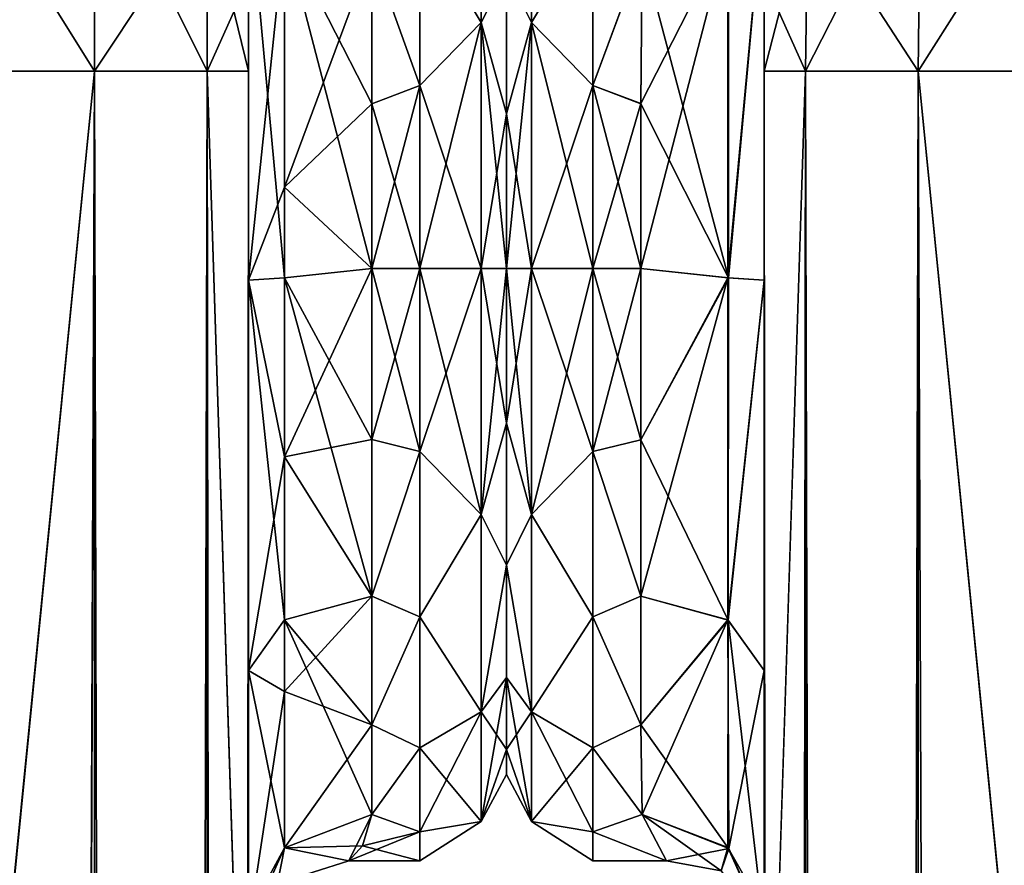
# Model space of a CAD drawing. Extents: x -23 to 700, y -1799 to -1.
# Tile 237 of 251: x 624 to 664, y -52 to -18. Entities that reach past the tile are written whole.
import ezdxf

# ---------------------------------------------------------------- set-up
doc = ezdxf.new("R2010")
doc.units = 0
doc.header["$LTSCALE"] = 54.754438
for name, color, linetype in [('721', 7, 'CONTINUOUS'), ('723', 7, 'CONTINUOUS'), ('724', 7, 'CONTINUOUS'), ('725', 7, 'CONTINUOUS'), ('739', 7, 'CONTINUOUS'), ('740', 7, 'CONTINUOUS'), ('742', 7, 'CONTINUOUS'), ('743', 7, 'CONTINUOUS'), ('754', 7, 'CONTINUOUS'), ('755', 7, 'CONTINUOUS'), ('758', 7, 'CONTINUOUS'), ('759', 7, 'CONTINUOUS'), ('777', 7, 'CONTINUOUS'), ('782', 7, 'CONTINUOUS'), ('786', 7, 'CONTINUOUS'), ('787', 7, 'CONTINUOUS'), ('788', 7, 'CONTINUOUS'), ('797', 7, 'CONTINUOUS'), ('798', 7, 'CONTINUOUS'), ('800', 7, 'CONTINUOUS'), ('802', 7, 'CONTINUOUS'), ('810', 7, 'CONTINUOUS'), ('812', 7, 'CONTINUOUS'), ('816', 7, 'CONTINUOUS'), ('817', 7, 'CONTINUOUS'), ('836', 7, 'CONTINUOUS')]:
    doc.layers.add(name, color=color, linetype=linetype)

msp = doc.modelspace()

# ---------------------------------------------------------------- linework, layer by layer
at = {"layer": '721', "linetype": 'CONTINUOUS'}
for points in [[(633.55, -52.359, 47.352), (633.55, -52.358, 34.652), (633.55, -12.5, 54), (633.55, -52.359, 47.352)], [(633.55, -12.5, 54), (633.55, -52.358, 34.652), (633.55, -28.474, 28.996), (633.55, -12.5, 54)], [(633.55, -13.498, 57.73), (633.55, -52.359, 47.352), (633.55, -12.5, 54), (633.55, -13.498, 57.73)], [(633.55, -12.5, 24.51), (633.55, -12.5, 54), (633.55, -28.474, 28.996), (633.55, -12.5, 24.51)], [(633.55, -12.5, -54), (633.55, -12.5, -24.51), (633.55, -52.358, -47.348), (633.55, -12.5, -54)], [(633.55, -52.358, -47.348), (633.55, -12.5, -24.51), (633.55, -28.474, -28.996), (633.55, -52.358, -47.348)], [(633.55, -13.498, -57.73), (633.55, -12.5, -54), (633.55, -59.836, -57.61), (633.55, -13.498, -57.73)], [(633.55, -59.836, -57.61), (633.55, -12.5, -54), (633.55, -52.358, -47.348), (633.55, -59.836, -57.61)], [(633.55, -59.839, 57.613), (633.55, -52.359, 47.352), (633.55, -13.498, 57.73), (633.55, -59.839, 57.613)], [(633.55, -14.697, 59.303), (633.55, -59.839, 57.613), (633.55, -13.498, 57.73), (633.55, -14.697, 59.303)], [(633.55, -14.697, -59.303), (633.55, -13.498, -57.73), (633.55, -59.836, -57.61), (633.55, -14.697, -59.303)], [(633.55, -16.266, 60.5), (633.55, -59.839, 57.613), (633.55, -14.697, 59.303), (633.55, -16.266, 60.5)], [(633.55, -16.266, -60.5), (633.55, -14.697, -59.303), (633.55, -71.85, -61.5), (633.55, -16.266, -60.5)], [(633.55, -71.85, -61.5), (633.55, -14.697, -59.303), (633.55, -59.836, -57.61), (633.55, -71.85, -61.5)], [(633.55, -20, 61.5), (633.55, -59.839, 57.613), (633.55, -16.266, 60.5), (633.55, -20, 61.5)], [(633.55, -20, -61.5), (633.55, -16.266, -60.5), (633.55, -71.85, -61.5), (633.55, -20, -61.5)], [(633.55, -71.85, 61.5), (633.55, -59.839, 57.613), (633.55, -20, 61.5), (633.55, -71.85, 61.5)], [(633.55, -52.358, 34.652), (633.55, -59.836, 24.39), (633.55, -28.474, 28.996), (633.55, -52.358, 34.652)], [(633.55, -28.474, 28.996), (633.55, -59.836, 24.39), (633.55, -44.282, 23.998), (633.55, -28.474, 28.996)], [(633.55, -52.359, -34.648), (633.55, -52.358, -47.348), (633.55, -28.474, -28.996), (633.55, -52.359, -34.648)], [(633.55, -59.839, -24.387), (633.55, -52.359, -34.648), (633.55, -28.474, -28.996), (633.55, -59.839, -24.387)], [(633.55, -44.282, -23.998), (633.55, -59.839, -24.387), (633.55, -28.474, -28.996), (633.55, -44.282, -23.998)], [(633.55, -62.109, 18.038), (633.55, -54.723, 11.265), (633.55, -44.282, 23.998), (633.55, -62.109, 18.038)], [(633.55, -71.85, 20.5), (633.55, -62.109, 18.038), (633.55, -44.282, 23.998), (633.55, -71.85, 20.5)], [(633.55, -59.836, 24.39), (633.55, -71.85, 20.5), (633.55, -44.282, 23.998), (633.55, -59.836, 24.39)], [(633.55, -71.85, -20.5), (633.55, -59.839, -24.387), (633.55, -44.282, -23.998), (633.55, -71.85, -20.5)], [(633.55, -62.077, -18.02), (633.55, -71.85, -20.5), (633.55, -44.282, -23.998), (633.55, -62.077, -18.02)], [(633.55, -54.723, -11.265), (633.55, -62.077, -18.02), (633.55, -44.282, -23.998), (633.55, -54.723, -11.265)]]:
    msp.add_3dface(points, dxfattribs=at)
at = {"layer": '723', "linetype": 'CONTINUOUS'}
for points in [[(644, -7.5, 0), (644, -8.508, 6.351), (644, -48.5, 0), (644, -7.5, 0)], [(644, -8.509, -6.351), (644, -7.5, 0), (644, -47.492, -6.351), (644, -8.509, -6.351)], [(644, -47.492, -6.351), (644, -7.5, 0), (644, -48.5, 0), (644, -47.492, -6.351)], [(644, -8.508, 6.351), (644, -11.436, 12.078), (644, -47.491, 6.351), (644, -8.508, 6.351)], [(644, -48.5, 0), (644, -8.508, 6.351), (644, -47.491, 6.351), (644, -48.5, 0)], [(644, -11.436, -12.079), (644, -8.509, -6.351), (644, -44.564, -12.078), (644, -11.436, -12.079)], [(644, -44.564, -12.078), (644, -8.509, -6.351), (644, -47.492, -6.351), (644, -44.564, -12.078)], [(644, -11.436, 12.078), (644, -15.988, 16.612), (644, -44.564, 12.079), (644, -11.436, 12.078)], [(644, -47.491, 6.351), (644, -11.436, 12.078), (644, -44.564, 12.079), (644, -47.491, 6.351)], [(644, -15.988, -16.612), (644, -11.436, -12.079), (644, -40.012, -16.612), (644, -15.988, -16.612)], [(644, -40.012, -16.612), (644, -11.436, -12.079), (644, -44.564, -12.078), (644, -40.012, -16.612)], [(644, -15.988, 16.612), (644, -21.736, 19.52), (644, -40.012, 16.612), (644, -15.988, 16.612)], [(644, -44.564, 12.079), (644, -15.988, 16.612), (644, -40.012, 16.612), (644, -44.564, 12.079)], [(644, -21.736, -19.519), (644, -15.988, -16.612), (644, -34.264, -19.52), (644, -21.736, -19.519)], [(644, -34.264, -19.52), (644, -15.988, -16.612), (644, -40.012, -16.612), (644, -34.264, -19.52)], [(644, -21.736, 19.52), (644, -28, 20.5), (644, -34.264, 19.519), (644, -21.736, 19.52)], [(644, -40.012, 16.612), (644, -21.736, 19.52), (644, -34.264, 19.519), (644, -40.012, 16.612)], [(644, -28, -20.5), (644, -21.736, -19.519), (644, -34.264, -19.52), (644, -28, -20.5)]]:
    msp.add_3dface(points, dxfattribs=at)
at = {"layer": '724', "linetype": 'CONTINUOUS'}
for points in [[(640.5, -13.893, -19.416), (640.5, -20.584, -22.825), (638.55, -15.172, -20.284), (640.5, -13.893, -19.416)], [(640.5, -20.584, 22.825), (640.5, -13.893, 19.416), (638.55, -15.172, 20.284), (640.5, -20.584, 22.825)], [(638.55, -15.172, -20.284), (640.5, -20.584, -22.825), (638.55, -21.323, -23.052), (638.55, -15.172, -20.284)], [(638.55, -21.323, 23.052), (640.5, -20.584, 22.825), (638.55, -15.172, 20.284), (638.55, -21.323, 23.052)], [(640.5, -20.584, -22.825), (640.5, -28, -24), (638.55, -21.323, -23.052), (640.5, -20.584, -22.825)], [(640.5, -28, 24), (640.5, -20.584, 22.825), (638.55, -28, 24), (640.5, -28, 24)], [(638.55, -28, 24), (640.5, -20.584, 22.825), (638.55, -21.323, 23.052), (638.55, -28, 24)], [(638.55, -21.323, -23.052), (640.5, -28, -24), (638.55, -28, -24), (638.55, -21.323, -23.052)]]:
    msp.add_3dface(points, dxfattribs=at)
at = {"layer": '725', "linetype": 'CONTINUOUS'}
for points in [[(638.55, -28, -24), (640.5, -28, -24), (640.5, -35.416, -22.825), (638.55, -28, -24)], [(640.5, -28, 24), (638.55, -28, 24), (638.55, -34.931, 22.977), (640.5, -28, 24)], [(640.5, -35.416, 22.825), (640.5, -28, 24), (638.55, -34.931, 22.977), (640.5, -35.416, 22.825)], [(638.55, -28, -24), (640.5, -35.416, -22.825), (638.55, -34.931, -22.977), (638.55, -28, -24)], [(638.55, -41.271, 19.997), (640.5, -35.416, 22.825), (638.55, -34.931, 22.977), (638.55, -41.271, 19.997)], [(638.55, -34.931, -22.977), (640.5, -35.416, -22.825), (638.55, -41.271, -19.997), (638.55, -34.931, -22.977)], [(640.5, -42.107, 19.416), (640.5, -35.416, 22.825), (638.55, -41.271, 19.997), (640.5, -42.107, 19.416)], [(640.5, -35.416, -22.825), (640.5, -42.107, -19.416), (638.55, -41.271, -19.997), (640.5, -35.416, -22.825)], [(638.55, -46.481, 15.312), (640.5, -42.107, 19.416), (638.55, -41.271, 19.997), (638.55, -46.481, 15.312)], [(638.55, -41.271, -19.997), (640.5, -42.107, -19.416), (638.55, -46.481, -15.312), (638.55, -41.271, -19.997)], [(640.5, -47.416, 14.107), (640.5, -42.107, 19.416), (638.55, -46.481, 15.312), (640.5, -47.416, 14.107)], [(640.5, -42.107, -19.416), (640.5, -47.416, -14.107), (638.55, -46.481, -15.312), (640.5, -42.107, -19.416)], [(638.55, -50.115, 9.323), (640.5, -47.416, 14.107), (638.55, -46.481, 15.312), (638.55, -50.115, 9.323)], [(638.55, -46.481, -15.312), (640.5, -47.416, -14.107), (638.55, -50.115, -9.323), (638.55, -46.481, -15.312)], [(640.5, -50.825, 7.416), (640.5, -47.416, 14.107), (638.55, -50.115, 9.323), (640.5, -50.825, 7.416)], [(640.5, -47.416, -14.107), (640.5, -50.825, -7.416), (638.55, -50.115, -9.323), (640.5, -47.416, -14.107)], [(637.616, -51.997, 0.38), (640.5, -50.825, 7.416), (638.55, -50.115, 9.323), (637.616, -51.997, 0.38)], [(638.55, -50.115, -9.323), (640.5, -50.825, -7.416), (638.173, -51.391, -5.374), (638.55, -50.115, -9.323)], [(640.5, -52, 0), (640.5, -50.825, 7.416), (637.616, -51.997, 0.38), (640.5, -52, 0)], [(640.5, -50.825, -7.416), (640.5, -52, 0), (638.173, -51.391, -5.374), (640.5, -50.825, -7.416)], [(638.173, -51.391, -5.374), (640.5, -52, 0), (637.613, -52, -0.082), (638.173, -51.391, -5.374)], [(637.613, -52, -0.082), (640.5, -52, 0), (637.616, -51.997, 0.38), (637.613, -52, -0.082)]]:
    msp.add_3dface(points, dxfattribs=at)
at = {"layer": '739', "linetype": 'CONTINUOUS'}
for points in [[(621.05, -1780, -74), (621, -1716.55, -74), (627.3, -20, -72.325), (621.05, -1780, -74)], [(621, -1716.55, -74), (621, -83.45, -74), (627.3, -20, -72.325), (621, -1716.55, -74)], [(627.3, -20, -72.325), (621, -83.45, -74), (621.05, -20, -74), (627.3, -20, -72.325)], [(627.3, -1780, -72.325), (621.05, -1780, -74), (627.3, -20, -72.325), (627.3, -1780, -72.325)], [(631.875, -1780, -67.75), (627.3, -1780, -72.325), (631.875, -20, -67.75), (631.875, -1780, -67.75)], [(631.875, -20, -67.75), (627.3, -1780, -72.325), (627.3, -20, -72.325), (631.875, -20, -67.75)], [(633.55, -20, -61.5), (633.55, -71.85, -61.5), (631.875, -1780, -67.75), (633.55, -20, -61.5)], [(633.55, -20, -61.5), (631.875, -1780, -67.75), (631.875, -20, -67.75), (633.55, -20, -61.5)]]:
    msp.add_3dface(points, dxfattribs=at)
at = {"layer": '740', "linetype": 'CONTINUOUS'}
for points in [[(627.3, -10.837, -69.87), (621.05, -20, -74), (621.05, -10, -71.321), (627.3, -10.837, -69.87)], [(627.3, -20, -72.325), (621.05, -20, -74), (627.3, -10.837, -69.87), (627.3, -20, -72.325)], [(631.875, -13.125, -65.908), (627.3, -20, -72.325), (627.3, -10.837, -69.87), (631.875, -13.125, -65.908)], [(631.875, -20, -67.75), (627.3, -20, -72.325), (631.875, -13.125, -65.908), (631.875, -20, -67.75)], [(633.55, -16.266, -60.5), (631.875, -20, -67.75), (631.875, -13.125, -65.908), (633.55, -16.266, -60.5)], [(633.55, -16.266, -60.5), (633.55, -20, -61.5), (631.875, -20, -67.75), (633.55, -16.266, -60.5)]]:
    msp.add_3dface(points, dxfattribs=at)
at = {"layer": '742', "linetype": 'CONTINUOUS'}
for points in [[(621.05, -20, 74), (627.3, -20, 72.325), (621.05, -10, 71.321), (621.05, -20, 74)], [(621.05, -10, 71.321), (627.3, -20, 72.325), (627.3, -10.837, 69.87), (621.05, -10, 71.321)], [(627.3, -20, 72.325), (631.875, -20, 67.75), (627.3, -10.837, 69.87), (627.3, -20, 72.325)], [(627.3, -10.837, 69.87), (631.875, -20, 67.75), (631.875, -13.125, 65.908), (627.3, -10.837, 69.87)], [(633.55, -20, 61.5), (633.55, -16.266, 60.5), (631.875, -13.125, 65.908), (633.55, -20, 61.5)], [(631.875, -20, 67.75), (633.55, -20, 61.5), (631.875, -13.125, 65.908), (631.875, -20, 67.75)]]:
    msp.add_3dface(points, dxfattribs=at)
at = {"layer": '743', "linetype": 'CONTINUOUS'}
for points in [[(621, -83.45, 74), (627.3, -1780, 72.325), (621.05, -20, 74), (621, -83.45, 74)], [(621.05, -20, 74), (627.3, -1780, 72.325), (627.3, -20, 72.325), (621.05, -20, 74)], [(627.3, -1780, 72.325), (631.875, -1780, 67.75), (627.3, -20, 72.325), (627.3, -1780, 72.325)], [(627.3, -20, 72.325), (631.875, -1780, 67.75), (631.875, -20, 67.75), (627.3, -20, 72.325)], [(633.55, -71.85, 61.5), (633.55, -20, 61.5), (631.875, -20, 67.75), (633.55, -71.85, 61.5)], [(633.55, -1728.15, 61.5), (633.55, -71.85, 61.5), (631.875, -20, 67.75), (633.55, -1728.15, 61.5)], [(633.55, -1780, 61.5), (633.55, -1728.15, 61.5), (631.875, -20, 67.75), (633.55, -1780, 61.5)], [(631.875, -1780, 67.75), (633.55, -1780, 61.5), (631.875, -20, 67.75), (631.875, -1780, 67.75)]]:
    msp.add_3dface(points, dxfattribs=at)
at = {"layer": '754', "linetype": 'CONTINUOUS'}
for points in [[(633.55, -28.474, -28.996), (633.55, -12.5, -24.51), (635.014, -28.374, -25.462), (633.55, -28.474, -28.996)], [(635.014, -28.374, -25.462), (633.55, -12.5, -24.51), (635.014, -14.39, -21.522), (635.014, -28.374, -25.462)], [(638.55, -15.172, -20.284), (638.55, -21.323, -23.052), (635.014, -14.39, -21.522), (638.55, -15.172, -20.284)], [(638.55, -21.323, -23.052), (638.55, -28, -24), (635.014, -14.39, -21.522), (638.55, -21.323, -23.052)], [(638.55, -28, -24), (635.014, -28.374, -25.462), (635.014, -14.39, -21.522), (638.55, -28, -24)], [(638.55, -28, -24), (638.55, -34.931, -22.977), (635.014, -28.374, -25.462), (638.55, -28, -24)], [(635.014, -42.236, -21.113), (633.55, -28.474, -28.996), (635.014, -28.374, -25.462), (635.014, -42.236, -21.113)], [(633.55, -44.282, -23.998), (633.55, -28.474, -28.996), (635.014, -42.236, -21.113), (633.55, -44.282, -23.998)], [(638.55, -34.931, -22.977), (638.55, -41.271, -19.997), (635.014, -28.374, -25.462), (638.55, -34.931, -22.977)], [(638.55, -41.271, -19.997), (635.014, -42.236, -21.113), (635.014, -28.374, -25.462), (638.55, -41.271, -19.997)], [(638.55, -41.271, -19.997), (638.55, -46.481, -15.312), (635.014, -42.236, -21.113), (638.55, -41.271, -19.997)], [(635.014, -51.465, -9.892), (633.55, -44.282, -23.998), (635.014, -42.236, -21.113), (635.014, -51.465, -9.892)], [(638.55, -46.481, -15.312), (638.55, -50.115, -9.323), (635.014, -42.236, -21.113), (638.55, -46.481, -15.312)], [(638.55, -50.115, -9.323), (635.014, -51.465, -9.892), (635.014, -42.236, -21.113), (638.55, -50.115, -9.323)], [(633.55, -54.723, -11.265), (633.55, -44.282, -23.998), (635.014, -51.465, -9.892), (633.55, -54.723, -11.265)]]:
    msp.add_3dface(points, dxfattribs=at)
at = {"layer": '755', "linetype": 'CONTINUOUS'}
for points in [[(633.55, -12.5, 24.51), (633.55, -28.474, 28.996), (635.014, -14.39, 21.522), (633.55, -12.5, 24.51)], [(635.014, -14.39, 21.522), (633.55, -28.474, 28.996), (635.014, -24.7, 25.25), (635.014, -14.39, 21.522)], [(638.55, -15.172, 20.284), (635.014, -14.39, 21.522), (635.014, -24.7, 25.25), (638.55, -15.172, 20.284)], [(638.55, -21.323, 23.052), (638.55, -15.172, 20.284), (635.014, -24.7, 25.25), (638.55, -21.323, 23.052)], [(638.55, -28, 24), (638.55, -21.323, 23.052), (635.014, -24.7, 25.25), (638.55, -28, 24)], [(635.014, -24.7, 25.25), (633.55, -28.474, 28.996), (635.014, -35.622, 24.297), (635.014, -24.7, 25.25)], [(638.55, -28, 24), (635.014, -24.7, 25.25), (635.014, -35.622, 24.297), (638.55, -28, 24)], [(638.55, -34.931, 22.977), (638.55, -28, 24), (635.014, -35.622, 24.297), (638.55, -34.931, 22.977)], [(633.55, -28.474, 28.996), (633.55, -44.282, 23.998), (635.014, -35.622, 24.297), (633.55, -28.474, 28.996)], [(638.55, -41.271, 19.997), (638.55, -34.931, 22.977), (635.014, -35.622, 24.297), (638.55, -41.271, 19.997)], [(635.014, -35.622, 24.297), (633.55, -44.282, 23.998), (635.014, -45.131, 18.841), (635.014, -35.622, 24.297)], [(638.55, -41.271, 19.997), (635.014, -35.622, 24.297), (635.014, -45.131, 18.841), (638.55, -41.271, 19.997)], [(638.55, -46.481, 15.312), (638.55, -41.271, 19.997), (635.014, -45.131, 18.841), (638.55, -46.481, 15.312)], [(633.55, -44.282, 23.998), (633.55, -54.723, 11.265), (635.014, -45.131, 18.841), (633.55, -44.282, 23.998)], [(635.014, -45.131, 18.841), (633.55, -54.723, 11.265), (635.014, -51.465, 9.892), (635.014, -45.131, 18.841)], [(638.55, -46.481, 15.312), (635.014, -45.131, 18.841), (635.014, -51.465, 9.892), (638.55, -46.481, 15.312)], [(638.55, -50.115, 9.323), (638.55, -46.481, 15.312), (635.014, -51.465, 9.892), (638.55, -50.115, 9.323)]]:
    msp.add_3dface(points, dxfattribs=at)
at = {"layer": '758', "linetype": 'CONTINUOUS'}
for points in [[(640.5, -13.893, -19.416), (642.975, -10.038, -14.325), (642.975, -18.032, -20.7), (640.5, -13.893, -19.416)], [(640.5, -13.893, 19.416), (642.975, -18.032, 20.7), (642.975, -10.038, 14.325), (640.5, -13.893, 19.416)], [(642.975, -18.032, 20.7), (644, -15.988, 16.612), (642.975, -10.038, 14.325), (642.975, -18.032, 20.7)], [(642.975, -10.038, -14.325), (644, -15.988, -16.612), (642.975, -18.032, -20.7), (642.975, -10.038, -14.325)], [(640.5, -20.584, -22.825), (640.5, -13.893, -19.416), (642.975, -18.032, -20.7), (640.5, -20.584, -22.825)], [(640.5, -13.893, 19.416), (640.5, -20.584, 22.825), (642.975, -18.032, 20.7), (640.5, -13.893, 19.416)], [(644, -21.736, 19.52), (644, -15.988, 16.612), (642.975, -18.032, 20.7), (644, -21.736, 19.52)], [(644, -15.988, -16.612), (644, -21.736, -19.519), (642.975, -18.032, -20.7), (644, -15.988, -16.612)], [(642.975, -28, -22.975), (640.5, -20.584, -22.825), (642.975, -18.032, -20.7), (642.975, -28, -22.975)], [(640.5, -20.584, 22.825), (640.5, -28, 24), (642.975, -18.032, 20.7), (640.5, -20.584, 22.825)], [(640.5, -28, 24), (642.975, -28, 22.975), (642.975, -18.032, 20.7), (640.5, -28, 24)], [(642.975, -28, 22.975), (644, -21.736, 19.52), (642.975, -18.032, 20.7), (642.975, -28, 22.975)], [(644, -21.736, -19.519), (644, -28, -20.5), (642.975, -18.032, -20.7), (644, -21.736, -19.519)], [(644, -28, -20.5), (642.975, -28, -22.975), (642.975, -18.032, -20.7), (644, -28, -20.5)], [(640.5, -28, -24), (640.5, -20.584, -22.825), (642.975, -28, -22.975), (640.5, -28, -24)], [(644, -28, 20.5), (644, -21.736, 19.52), (642.975, -28, 22.975), (644, -28, 20.5)]]:
    msp.add_3dface(points, dxfattribs=at)
at = {"layer": '759', "linetype": 'CONTINUOUS'}
for points in [[(640.5, -35.416, -22.825), (640.5, -28, -24), (642.975, -37.968, -20.7), (640.5, -35.416, -22.825)], [(640.5, -28, -24), (642.975, -28, -22.975), (642.975, -37.968, -20.7), (640.5, -28, -24)], [(640.5, -28, 24), (640.5, -35.416, 22.825), (642.975, -28, 22.975), (640.5, -28, 24)], [(640.5, -35.416, 22.825), (642.975, -37.968, 20.7), (642.975, -28, 22.975), (640.5, -35.416, 22.825)], [(644, -34.264, 19.519), (644, -28, 20.5), (642.975, -37.968, 20.7), (644, -34.264, 19.519)], [(642.975, -37.968, 20.7), (644, -28, 20.5), (642.975, -28, 22.975), (642.975, -37.968, 20.7)], [(644, -28, -20.5), (644, -34.264, -19.52), (642.975, -28, -22.975), (644, -28, -20.5)], [(642.975, -28, -22.975), (644, -34.264, -19.52), (642.975, -37.968, -20.7), (642.975, -28, -22.975)], [(644, -34.264, -19.52), (644, -40.012, -16.612), (642.975, -37.968, -20.7), (644, -34.264, -19.52)], [(644, -40.012, 16.612), (644, -34.264, 19.519), (642.975, -37.968, 20.7), (644, -40.012, 16.612)], [(640.5, -35.416, 22.825), (640.5, -42.107, 19.416), (642.975, -37.968, 20.7), (640.5, -35.416, 22.825)], [(640.5, -42.107, -19.416), (640.5, -35.416, -22.825), (642.975, -37.968, -20.7), (640.5, -42.107, -19.416)], [(640.5, -42.107, 19.416), (642.975, -45.962, 14.325), (642.975, -37.968, 20.7), (640.5, -42.107, 19.416)], [(640.5, -42.107, -19.416), (642.975, -37.968, -20.7), (642.975, -45.962, -14.325), (640.5, -42.107, -19.416)], [(642.975, -37.968, -20.7), (644, -40.012, -16.612), (642.975, -45.962, -14.325), (642.975, -37.968, -20.7)], [(642.975, -45.962, 14.325), (644, -40.012, 16.612), (642.975, -37.968, 20.7), (642.975, -45.962, 14.325)], [(644, -40.012, -16.612), (644, -44.564, -12.078), (642.975, -45.962, -14.325), (644, -40.012, -16.612)], [(644, -44.564, 12.079), (644, -40.012, 16.612), (642.975, -45.962, 14.325), (644, -44.564, 12.079)], [(640.5, -42.107, 19.416), (640.5, -47.416, 14.107), (642.975, -45.962, 14.325), (640.5, -42.107, 19.416)], [(640.5, -47.416, -14.107), (640.5, -42.107, -19.416), (642.975, -45.962, -14.325), (640.5, -47.416, -14.107)], [(644, -44.564, -12.078), (644, -47.492, -6.351), (642.975, -45.962, -14.325), (644, -44.564, -12.078)], [(644, -47.491, 6.351), (644, -44.564, 12.079), (642.975, -50.399, 5.112), (644, -47.491, 6.351)], [(642.975, -50.399, 5.112), (644, -44.564, 12.079), (642.975, -45.962, 14.325), (642.975, -50.399, 5.112)], [(640.5, -47.416, 14.107), (640.5, -50.825, 7.416), (642.975, -45.962, 14.325), (640.5, -47.416, 14.107)], [(640.5, -50.825, 7.416), (642.975, -50.399, 5.112), (642.975, -45.962, 14.325), (640.5, -50.825, 7.416)], [(640.5, -47.416, -14.107), (642.975, -45.962, -14.325), (642.975, -50.399, -5.112), (640.5, -47.416, -14.107)], [(642.975, -45.962, -14.325), (644, -47.492, -6.351), (642.975, -50.399, -5.112), (642.975, -45.962, -14.325)], [(640.5, -50.825, -7.416), (640.5, -47.416, -14.107), (642.975, -50.399, -5.112), (640.5, -50.825, -7.416)], [(644, -48.5, 0), (644, -47.491, 6.351), (642.975, -50.399, 5.112), (644, -48.5, 0)], [(644, -47.492, -6.351), (644, -48.5, 0), (642.975, -50.399, -5.112), (644, -47.492, -6.351)], [(642.975, -50.399, -5.112), (644, -48.5, 0), (642.975, -50.399, 5.112), (642.975, -50.399, -5.112)], [(640.5, -50.825, 7.416), (640.5, -52, 0), (642.975, -50.399, 5.112), (640.5, -50.825, 7.416)], [(640.5, -52, 0), (640.5, -50.825, -7.416), (642.975, -50.399, -5.112), (640.5, -52, 0)], [(640.5, -52, 0), (642.975, -50.399, -5.112), (642.975, -50.399, 5.112), (640.5, -52, 0)]]:
    msp.add_3dface(points, dxfattribs=at)
at = {"layer": '777', "linetype": 'CONTINUOUS'}
for points in [[(638.55, -50.115, -9.323), (638.173, -51.391, -5.374), (635.014, -51.465, -9.892), (638.55, -50.115, -9.323)], [(637.616, -51.997, 0.38), (638.55, -50.115, 9.323), (635.014, -51.465, 9.892), (637.616, -51.997, 0.38)], [(634.727, -52.917, -0.002), (632.88, -55.387, -0.106), (635.014, -51.465, -9.892), (634.727, -52.917, -0.002)], [(632.88, -55.387, -0.106), (633.28, -55.31, -6.891), (635.014, -51.465, -9.892), (632.88, -55.387, -0.106)], [(633.28, -55.31, -6.891), (633.55, -54.723, -11.265), (635.014, -51.465, -9.892), (633.28, -55.31, -6.891)], [(635.014, -51.465, 9.892), (633.55, -54.723, 11.265), (634.727, -52.917, -0.002), (635.014, -51.465, 9.892)], [(637.613, -52, -0.082), (635.014, -51.465, 9.892), (634.727, -52.917, -0.002), (637.613, -52, -0.082)], [(637.613, -52, -0.082), (634.727, -52.917, -0.002), (635.014, -51.465, -9.892), (637.613, -52, -0.082)], [(638.173, -51.391, -5.374), (637.613, -52, -0.082), (635.014, -51.465, -9.892), (638.173, -51.391, -5.374)], [(637.613, -52, -0.082), (637.616, -51.997, 0.38), (635.014, -51.465, 9.892), (637.613, -52, -0.082)]]:
    msp.add_3dface(points, dxfattribs=at)
at = {"layer": '782', "linetype": 'CONTINUOUS'}
for points in [[(654.45, -52.358, -47.348), (654.45, -52.359, -34.648), (654.45, -12.5, -54), (654.45, -52.358, -47.348)], [(654.45, -12.5, -54), (654.45, -52.359, -34.648), (654.45, -28.474, -28.996), (654.45, -12.5, -54)], [(654.45, -13.498, -57.73), (654.45, -52.358, -47.348), (654.45, -12.5, -54), (654.45, -13.498, -57.73)], [(654.45, -12.5, -24.51), (654.45, -12.5, -54), (654.45, -28.474, -28.996), (654.45, -12.5, -24.51)], [(654.45, -12.5, 54), (654.45, -12.5, 24.51), (654.45, -52.359, 47.352), (654.45, -12.5, 54)], [(654.45, -52.359, 47.352), (654.45, -12.5, 24.51), (654.45, -28.474, 28.996), (654.45, -52.359, 47.352)], [(654.45, -13.498, 57.73), (654.45, -12.5, 54), (654.45, -59.839, 57.613), (654.45, -13.498, 57.73)], [(654.45, -59.839, 57.613), (654.45, -12.5, 54), (654.45, -52.359, 47.352), (654.45, -59.839, 57.613)], [(654.45, -59.836, -57.61), (654.45, -52.358, -47.348), (654.45, -13.498, -57.73), (654.45, -59.836, -57.61)], [(654.45, -14.697, -59.303), (654.45, -59.836, -57.61), (654.45, -13.498, -57.73), (654.45, -14.697, -59.303)], [(654.45, -14.697, 59.303), (654.45, -13.498, 57.73), (654.45, -59.839, 57.613), (654.45, -14.697, 59.303)], [(654.45, -16.266, -60.5), (654.45, -59.836, -57.61), (654.45, -14.697, -59.303), (654.45, -16.266, -60.5)], [(654.45, -16.266, 60.5), (654.45, -14.697, 59.303), (654.45, -71.85, 61.5), (654.45, -16.266, 60.5)], [(654.45, -71.85, 61.5), (654.45, -14.697, 59.303), (654.45, -59.839, 57.613), (654.45, -71.85, 61.5)], [(654.45, -20, -61.5), (654.45, -59.836, -57.61), (654.45, -16.266, -60.5), (654.45, -20, -61.5)], [(654.45, -20, 61.5), (654.45, -16.266, 60.5), (654.45, -71.85, 61.5), (654.45, -20, 61.5)], [(654.45, -71.85, -61.5), (654.45, -59.836, -57.61), (654.45, -20, -61.5), (654.45, -71.85, -61.5)], [(654.45, -52.359, -34.648), (654.45, -59.839, -24.387), (654.45, -28.474, -28.996), (654.45, -52.359, -34.648)], [(654.45, -28.474, -28.996), (654.45, -59.839, -24.387), (654.45, -44.282, -23.998), (654.45, -28.474, -28.996)], [(654.45, -52.358, 34.652), (654.45, -52.359, 47.352), (654.45, -28.474, 28.996), (654.45, -52.358, 34.652)], [(654.45, -59.836, 24.39), (654.45, -52.358, 34.652), (654.45, -28.474, 28.996), (654.45, -59.836, 24.39)], [(654.45, -44.282, 23.998), (654.45, -59.836, 24.39), (654.45, -28.474, 28.996), (654.45, -44.282, 23.998)], [(654.45, -62.111, -18.039), (654.45, -54.723, -11.265), (654.45, -44.282, -23.998), (654.45, -62.111, -18.039)], [(654.45, -71.85, -20.5), (654.45, -62.111, -18.039), (654.45, -44.282, -23.998), (654.45, -71.85, -20.5)], [(654.45, -59.839, -24.387), (654.45, -71.85, -20.5), (654.45, -44.282, -23.998), (654.45, -59.839, -24.387)], [(654.45, -71.85, 20.5), (654.45, -59.836, 24.39), (654.45, -44.282, 23.998), (654.45, -71.85, 20.5)], [(654.45, -62.024, 17.992), (654.45, -71.85, 20.5), (654.45, -44.282, 23.998), (654.45, -62.024, 17.992)], [(654.45, -54.723, 11.265), (654.45, -62.024, 17.992), (654.45, -44.282, 23.998), (654.45, -54.723, 11.265)]]:
    msp.add_3dface(points, dxfattribs=at)
at = {"layer": '786', "linetype": 'CONTINUOUS'}
for points in [[(644, -7.5, 0), (644, -8.508, -6.351), (644, -48.5, 0), (644, -7.5, 0)], [(644, -8.509, 6.351), (644, -7.5, 0), (644, -47.492, 6.351), (644, -8.509, 6.351)], [(644, -47.492, 6.351), (644, -7.5, 0), (644, -48.5, 0), (644, -47.492, 6.351)], [(644, -8.508, -6.351), (644, -11.436, -12.078), (644, -47.491, -6.351), (644, -8.508, -6.351)], [(644, -48.5, 0), (644, -8.508, -6.351), (644, -47.491, -6.351), (644, -48.5, 0)], [(644, -11.436, 12.079), (644, -8.509, 6.351), (644, -44.564, 12.078), (644, -11.436, 12.079)], [(644, -44.564, 12.078), (644, -8.509, 6.351), (644, -47.492, 6.351), (644, -44.564, 12.078)], [(644, -11.436, -12.078), (644, -15.988, -16.612), (644, -44.564, -12.079), (644, -11.436, -12.078)], [(644, -47.491, -6.351), (644, -11.436, -12.078), (644, -44.564, -12.079), (644, -47.491, -6.351)], [(644, -15.988, 16.612), (644, -11.436, 12.079), (644, -40.012, 16.612), (644, -15.988, 16.612)], [(644, -40.012, 16.612), (644, -11.436, 12.079), (644, -44.564, 12.078), (644, -40.012, 16.612)], [(644, -15.988, -16.612), (644, -21.736, -19.52), (644, -40.012, -16.612), (644, -15.988, -16.612)], [(644, -44.564, -12.079), (644, -15.988, -16.612), (644, -40.012, -16.612), (644, -44.564, -12.079)], [(644, -21.736, 19.519), (644, -15.988, 16.612), (644, -34.264, 19.52), (644, -21.736, 19.519)], [(644, -34.264, 19.52), (644, -15.988, 16.612), (644, -40.012, 16.612), (644, -34.264, 19.52)], [(644, -21.736, -19.52), (644, -28, -20.5), (644, -34.264, -19.519), (644, -21.736, -19.52)], [(644, -40.012, -16.612), (644, -21.736, -19.52), (644, -34.264, -19.519), (644, -40.012, -16.612)], [(644, -28, 20.5), (644, -21.736, 19.519), (644, -34.264, 19.52), (644, -28, 20.5)]]:
    msp.add_3dface(points, dxfattribs=at)
at = {"layer": '787', "linetype": 'CONTINUOUS'}
for points in [[(647.5, -13.893, 19.416), (647.5, -20.584, 22.825), (649.5, -15.19, 20.295), (647.5, -13.893, 19.416)], [(647.5, -20.584, -22.825), (647.5, -13.893, -19.416), (649.5, -15.178, -20.288), (647.5, -20.584, -22.825)], [(649.447, -21.322, -23.052), (647.5, -20.584, -22.825), (649.5, -15.178, -20.288), (649.447, -21.322, -23.052)], [(649.5, -15.19, 20.295), (647.5, -20.584, 22.825), (649.447, -21.315, 23.05), (649.5, -15.19, 20.295)], [(647.5, -20.584, 22.825), (647.5, -28, 24), (649.447, -21.315, 23.05), (647.5, -20.584, 22.825)], [(647.5, -28, -24), (647.5, -20.584, -22.825), (649.45, -28, -24), (647.5, -28, -24)], [(649.45, -28, -24), (647.5, -20.584, -22.825), (649.447, -21.322, -23.052), (649.45, -28, -24)], [(649.447, -21.315, 23.05), (647.5, -28, 24), (649.45, -28, 24), (649.447, -21.315, 23.05)]]:
    msp.add_3dface(points, dxfattribs=at)
at = {"layer": '788', "linetype": 'CONTINUOUS'}
for points in [[(649.45, -28, 24), (647.5, -28, 24), (647.5, -35.416, 22.825), (649.45, -28, 24)], [(647.5, -28, -24), (649.45, -28, -24), (649.45, -34.934, -22.977), (647.5, -28, -24)], [(647.5, -35.416, -22.825), (647.5, -28, -24), (649.45, -34.934, -22.977), (647.5, -35.416, -22.825)], [(649.45, -28, 24), (647.5, -35.416, 22.825), (649.45, -34.934, 22.977), (649.45, -28, 24)], [(649.45, -41.276, -19.994), (647.5, -35.416, -22.825), (649.45, -34.934, -22.977), (649.45, -41.276, -19.994)], [(649.45, -34.934, 22.977), (647.5, -35.416, 22.825), (649.45, -41.276, 19.994), (649.45, -34.934, 22.977)], [(647.5, -42.107, -19.416), (647.5, -35.416, -22.825), (649.45, -41.276, -19.994), (647.5, -42.107, -19.416)], [(647.5, -35.416, 22.825), (647.5, -42.107, 19.416), (649.45, -41.276, 19.994), (647.5, -35.416, 22.825)], [(649.45, -46.485, -15.307), (647.5, -42.107, -19.416), (649.45, -41.276, -19.994), (649.45, -46.485, -15.307)], [(649.45, -41.276, 19.994), (647.5, -42.107, 19.416), (649.45, -46.485, 15.307), (649.45, -41.276, 19.994)], [(647.5, -47.416, -14.107), (647.5, -42.107, -19.416), (649.45, -46.485, -15.307), (647.5, -47.416, -14.107)], [(647.5, -42.107, 19.416), (647.5, -47.416, 14.107), (649.45, -46.485, 15.307), (647.5, -42.107, 19.416)], [(649.5, -50.115, -9.323), (647.5, -47.416, -14.107), (649.45, -46.485, -15.307), (649.5, -50.115, -9.323)], [(649.45, -46.485, 15.307), (647.5, -47.416, 14.107), (649.5, -50.115, 9.323), (649.45, -46.485, 15.307)], [(647.5, -50.825, -7.416), (647.5, -47.416, -14.107), (649.5, -50.115, -9.323), (647.5, -50.825, -7.416)], [(647.5, -47.416, 14.107), (647.5, -50.825, 7.416), (649.5, -50.115, 9.323), (647.5, -47.416, 14.107)], [(650.486, -52, 0.013), (647.5, -50.825, -7.416), (649.5, -50.115, -9.323), (650.486, -52, 0.013)], [(649.5, -50.115, 9.323), (647.5, -50.825, 7.416), (650.486, -52, 0.013), (649.5, -50.115, 9.323)], [(647.5, -52, 0), (647.5, -50.825, -7.416), (650.486, -52, 0.013), (647.5, -52, 0)], [(647.5, -50.825, 7.416), (647.5, -52, 0), (650.486, -52, 0.013), (647.5, -50.825, 7.416)]]:
    msp.add_3dface(points, dxfattribs=at)
at = {"layer": '797', "linetype": 'CONTINUOUS'}
for points in [[(654.45, -20, 61.5), (654.45, -71.85, 61.5), (656.125, -1780, 67.75), (654.45, -20, 61.5)], [(654.45, -20, 61.5), (656.125, -1780, 67.75), (656.125, -20, 67.75), (654.45, -20, 61.5)], [(656.125, -1780, 67.75), (660.697, -1780, 72.323), (656.125, -20, 67.75), (656.125, -1780, 67.75)], [(660.697, -1780, 72.323), (660.697, -20, 72.323), (656.125, -20, 67.75), (660.697, -1780, 72.323)], [(660.697, -1780, 72.323), (667.05, -1780, 74), (660.697, -20, 72.323), (660.697, -1780, 72.323)], [(667.05, -1780, 74), (667, -1716.55, 74), (660.697, -20, 72.323), (667.05, -1780, 74)], [(667, -1716.55, 74), (667, -83.45, 74), (660.697, -20, 72.323), (667, -1716.55, 74)], [(667, -83.45, 74), (667.05, -20, 74), (660.697, -20, 72.323), (667, -83.45, 74)]]:
    msp.add_3dface(points, dxfattribs=at)
at = {"layer": '798', "linetype": 'CONTINUOUS'}
for points in [[(654.45, -71.85, -61.5), (654.45, -20, -61.5), (656.125, -20, -67.75), (654.45, -71.85, -61.5)], [(654.45, -1728.15, -61.5), (654.45, -71.85, -61.5), (656.125, -20, -67.75), (654.45, -1728.15, -61.5)], [(654.45, -1780, -61.5), (654.45, -1728.15, -61.5), (656.125, -20, -67.75), (654.45, -1780, -61.5)], [(656.125, -1780, -67.75), (654.45, -1780, -61.5), (656.125, -20, -67.75), (656.125, -1780, -67.75)], [(660.697, -1780, -72.323), (656.125, -1780, -67.75), (660.697, -20, -72.323), (660.697, -1780, -72.323)], [(656.125, -1780, -67.75), (656.125, -20, -67.75), (660.697, -20, -72.323), (656.125, -1780, -67.75)], [(667, -83.45, -74), (660.697, -1780, -72.323), (667.05, -20, -74), (667, -83.45, -74)], [(667.05, -20, -74), (660.697, -1780, -72.323), (660.697, -20, -72.323), (667.05, -20, -74)]]:
    msp.add_3dface(points, dxfattribs=at)
at = {"layer": '800', "linetype": 'CONTINUOUS'}
for points in [[(667.05, -20, -74), (660.697, -20, -72.323), (667.05, -10, -71.321), (667.05, -20, -74)], [(667.05, -10, -71.321), (660.697, -20, -72.323), (660.8, -10.837, -69.87), (667.05, -10, -71.321)], [(660.697, -20, -72.323), (656.125, -20, -67.75), (660.8, -10.837, -69.87), (660.697, -20, -72.323)], [(660.8, -10.837, -69.87), (656.125, -20, -67.75), (656.225, -13.125, -65.908), (660.8, -10.837, -69.87)], [(654.45, -20, -61.5), (654.45, -16.266, -60.5), (656.225, -13.125, -65.908), (654.45, -20, -61.5)], [(656.125, -20, -67.75), (654.45, -20, -61.5), (656.225, -13.125, -65.908), (656.125, -20, -67.75)]]:
    msp.add_3dface(points, dxfattribs=at)
at = {"layer": '802', "linetype": 'CONTINUOUS'}
for points in [[(660.8, -10.837, 69.87), (667.05, -20, 74), (667.05, -10, 71.321), (660.8, -10.837, 69.87)], [(656.225, -13.125, 65.908), (660.697, -20, 72.323), (660.8, -10.837, 69.87), (656.225, -13.125, 65.908)], [(660.697, -20, 72.323), (667.05, -20, 74), (660.8, -10.837, 69.87), (660.697, -20, 72.323)], [(654.45, -16.266, 60.5), (656.125, -20, 67.75), (656.225, -13.125, 65.908), (654.45, -16.266, 60.5)], [(656.125, -20, 67.75), (660.697, -20, 72.323), (656.225, -13.125, 65.908), (656.125, -20, 67.75)], [(654.45, -16.266, 60.5), (654.45, -20, 61.5), (656.125, -20, 67.75), (654.45, -16.266, 60.5)]]:
    msp.add_3dface(points, dxfattribs=at)
at = {"layer": '810', "linetype": 'CONTINUOUS'}
for points in [[(654.45, -28.474, 28.996), (654.45, -12.5, 24.51), (652.984, -28.374, 25.46), (654.45, -28.474, 28.996)], [(652.984, -28.374, 25.46), (654.45, -12.5, 24.51), (652.984, -14.39, 21.521), (652.984, -28.374, 25.46)], [(649.5, -15.19, 20.295), (649.447, -21.315, 23.05), (652.984, -14.39, 21.521), (649.5, -15.19, 20.295)], [(649.447, -21.315, 23.05), (649.45, -28, 24), (652.984, -14.39, 21.521), (649.447, -21.315, 23.05)], [(652.984, -14.39, 21.521), (649.45, -28, 24), (652.984, -28.374, 25.46), (652.984, -14.39, 21.521)], [(649.45, -28, 24), (649.45, -34.934, 22.977), (652.984, -28.374, 25.46), (649.45, -28, 24)], [(649.45, -34.934, 22.977), (649.45, -41.276, 19.994), (652.984, -28.374, 25.46), (649.45, -34.934, 22.977)], [(652.984, -28.374, 25.46), (649.45, -41.276, 19.994), (652.984, -42.235, 21.112), (652.984, -28.374, 25.46)], [(654.45, -28.474, 28.996), (652.984, -28.374, 25.46), (652.984, -42.235, 21.112), (654.45, -28.474, 28.996)], [(654.45, -44.282, 23.998), (654.45, -28.474, 28.996), (652.984, -42.235, 21.112), (654.45, -44.282, 23.998)], [(649.45, -41.276, 19.994), (649.45, -46.485, 15.307), (652.984, -42.235, 21.112), (649.45, -41.276, 19.994)], [(649.45, -46.485, 15.307), (649.5, -50.115, 9.323), (652.984, -42.235, 21.112), (649.45, -46.485, 15.307)], [(649.5, -50.115, 9.323), (653.018, -51.495, 9.904), (652.984, -42.235, 21.112), (649.5, -50.115, 9.323)], [(653.018, -51.495, 9.904), (654.45, -44.282, 23.998), (652.984, -42.235, 21.112), (653.018, -51.495, 9.904)], [(654.45, -54.723, 11.265), (654.45, -44.282, 23.998), (653.018, -51.495, 9.904), (654.45, -54.723, 11.265)]]:
    msp.add_3dface(points, dxfattribs=at)
at = {"layer": '812', "linetype": 'CONTINUOUS'}
for points in [[(654.45, -12.5, -24.51), (654.45, -28.474, -28.996), (653.001, -28.374, -25.478), (654.45, -12.5, -24.51)], [(654.45, -12.5, -24.51), (653.001, -28.374, -25.478), (653.01, -14.376, -21.543), (654.45, -12.5, -24.51)], [(653.001, -28.374, -25.478), (649.5, -15.178, -20.288), (653.01, -14.376, -21.543), (653.001, -28.374, -25.478)], [(649.447, -21.322, -23.052), (649.5, -15.178, -20.288), (653.001, -28.374, -25.478), (649.447, -21.322, -23.052)], [(649.45, -28, -24), (649.447, -21.322, -23.052), (653.001, -28.374, -25.478), (649.45, -28, -24)], [(649.45, -34.934, -22.977), (649.45, -28, -24), (653.001, -28.374, -25.478), (649.45, -34.934, -22.977)], [(652.993, -42.24, -21.119), (649.45, -34.934, -22.977), (653.001, -28.374, -25.478), (652.993, -42.24, -21.119)], [(654.45, -28.474, -28.996), (652.993, -42.24, -21.119), (653.001, -28.374, -25.478), (654.45, -28.474, -28.996)], [(654.45, -28.474, -28.996), (654.45, -44.282, -23.998), (652.993, -42.24, -21.119), (654.45, -28.474, -28.996)], [(649.45, -41.276, -19.994), (649.45, -34.934, -22.977), (652.993, -42.24, -21.119), (649.45, -41.276, -19.994)], [(649.45, -46.485, -15.307), (649.45, -41.276, -19.994), (652.993, -42.24, -21.119), (649.45, -46.485, -15.307)], [(652.984, -51.463, -9.891), (649.45, -46.485, -15.307), (652.993, -42.24, -21.119), (652.984, -51.463, -9.891)], [(652.993, -42.24, -21.119), (654.45, -54.723, -11.265), (652.984, -51.463, -9.891), (652.993, -42.24, -21.119)], [(654.45, -44.282, -23.998), (654.45, -54.723, -11.265), (652.993, -42.24, -21.119), (654.45, -44.282, -23.998)], [(649.5, -50.115, -9.323), (649.45, -46.485, -15.307), (652.984, -51.463, -9.891), (649.5, -50.115, -9.323)]]:
    msp.add_3dface(points, dxfattribs=at)
at = {"layer": '816', "linetype": 'CONTINUOUS'}
for points in [[(645.025, -18.032, -20.7), (644, -15.988, -16.612), (645.025, -10.038, -14.325), (645.025, -18.032, -20.7)], [(645.025, -10.038, 14.325), (644, -15.988, 16.612), (645.025, -18.032, 20.7), (645.025, -10.038, 14.325)], [(647.5, -13.893, 19.416), (645.025, -10.038, 14.325), (645.025, -18.032, 20.7), (647.5, -13.893, 19.416)], [(647.5, -13.893, -19.416), (645.025, -18.032, -20.7), (645.025, -10.038, -14.325), (647.5, -13.893, -19.416)], [(647.5, -20.584, 22.825), (647.5, -13.893, 19.416), (645.025, -18.032, 20.7), (647.5, -20.584, 22.825)], [(647.5, -13.893, -19.416), (647.5, -20.584, -22.825), (645.025, -18.032, -20.7), (647.5, -13.893, -19.416)], [(644, -21.736, -19.52), (644, -15.988, -16.612), (645.025, -18.032, -20.7), (644, -21.736, -19.52)], [(644, -15.988, 16.612), (644, -21.736, 19.519), (645.025, -18.032, 20.7), (644, -15.988, 16.612)], [(645.025, -28, -22.975), (644, -21.736, -19.52), (645.025, -18.032, -20.7), (645.025, -28, -22.975)], [(644, -21.736, 19.519), (644, -28, 20.5), (645.025, -18.032, 20.7), (644, -21.736, 19.519)], [(644, -28, 20.5), (645.025, -28, 22.975), (645.025, -18.032, 20.7), (644, -28, 20.5)], [(645.025, -28, 22.975), (647.5, -20.584, 22.825), (645.025, -18.032, 20.7), (645.025, -28, 22.975)], [(647.5, -20.584, -22.825), (647.5, -28, -24), (645.025, -18.032, -20.7), (647.5, -20.584, -22.825)], [(647.5, -28, -24), (645.025, -28, -22.975), (645.025, -18.032, -20.7), (647.5, -28, -24)], [(647.5, -28, 24), (647.5, -20.584, 22.825), (645.025, -28, 22.975), (647.5, -28, 24)], [(644, -28, -20.5), (644, -21.736, -19.52), (645.025, -28, -22.975), (644, -28, -20.5)]]:
    msp.add_3dface(points, dxfattribs=at)
at = {"layer": '817', "linetype": 'CONTINUOUS'}
for points in [[(644, -34.264, -19.519), (644, -28, -20.5), (645.025, -37.968, -20.7), (644, -34.264, -19.519)], [(645.025, -37.968, -20.7), (644, -28, -20.5), (645.025, -28, -22.975), (645.025, -37.968, -20.7)], [(644, -28, 20.5), (644, -34.264, 19.52), (645.025, -28, 22.975), (644, -28, 20.5)], [(645.025, -28, 22.975), (644, -34.264, 19.52), (645.025, -37.968, 20.7), (645.025, -28, 22.975)], [(647.5, -35.416, 22.825), (647.5, -28, 24), (645.025, -37.968, 20.7), (647.5, -35.416, 22.825)], [(647.5, -28, 24), (645.025, -28, 22.975), (645.025, -37.968, 20.7), (647.5, -28, 24)], [(647.5, -28, -24), (647.5, -35.416, -22.825), (645.025, -28, -22.975), (647.5, -28, -24)], [(647.5, -35.416, -22.825), (645.025, -37.968, -20.7), (645.025, -28, -22.975), (647.5, -35.416, -22.825)], [(644, -34.264, 19.52), (644, -40.012, 16.612), (645.025, -37.968, 20.7), (644, -34.264, 19.52)], [(644, -40.012, -16.612), (644, -34.264, -19.519), (645.025, -37.968, -20.7), (644, -40.012, -16.612)], [(647.5, -35.416, -22.825), (647.5, -42.107, -19.416), (645.025, -37.968, -20.7), (647.5, -35.416, -22.825)], [(647.5, -42.107, 19.416), (647.5, -35.416, 22.825), (645.025, -37.968, 20.7), (647.5, -42.107, 19.416)], [(645.025, -37.968, 20.7), (644, -40.012, 16.612), (645.025, -45.962, 14.325), (645.025, -37.968, 20.7)], [(645.025, -45.962, -14.325), (644, -40.012, -16.612), (645.025, -37.968, -20.7), (645.025, -45.962, -14.325)], [(647.5, -42.107, -19.416), (645.025, -45.962, -14.325), (645.025, -37.968, -20.7), (647.5, -42.107, -19.416)], [(647.5, -42.107, 19.416), (645.025, -37.968, 20.7), (645.025, -45.962, 14.325), (647.5, -42.107, 19.416)], [(644, -40.012, 16.612), (644, -44.564, 12.078), (645.025, -45.962, 14.325), (644, -40.012, 16.612)], [(644, -44.564, -12.079), (644, -40.012, -16.612), (645.025, -45.962, -14.325), (644, -44.564, -12.079)], [(647.5, -42.107, -19.416), (647.5, -47.416, -14.107), (645.025, -45.962, -14.325), (647.5, -42.107, -19.416)], [(647.5, -47.416, 14.107), (647.5, -42.107, 19.416), (645.025, -45.962, 14.325), (647.5, -47.416, 14.107)], [(644, -44.564, 12.078), (644, -47.492, 6.351), (645.025, -45.962, 14.325), (644, -44.564, 12.078)], [(644, -47.491, -6.351), (644, -44.564, -12.079), (645.025, -50.399, -5.112), (644, -47.491, -6.351)], [(645.025, -50.399, -5.112), (644, -44.564, -12.079), (645.025, -45.962, -14.325), (645.025, -50.399, -5.112)], [(645.025, -45.962, 14.325), (644, -47.492, 6.351), (645.025, -50.399, 5.112), (645.025, -45.962, 14.325)], [(647.5, -47.416, -14.107), (647.5, -50.825, -7.416), (645.025, -45.962, -14.325), (647.5, -47.416, -14.107)], [(647.5, -50.825, -7.416), (645.025, -50.399, -5.112), (645.025, -45.962, -14.325), (647.5, -50.825, -7.416)], [(647.5, -47.416, 14.107), (645.025, -45.962, 14.325), (645.025, -50.399, 5.112), (647.5, -47.416, 14.107)], [(644, -48.5, 0), (644, -47.491, -6.351), (645.025, -50.399, -5.112), (644, -48.5, 0)], [(644, -47.492, 6.351), (644, -48.5, 0), (645.025, -50.399, 5.112), (644, -47.492, 6.351)], [(647.5, -50.825, 7.416), (647.5, -47.416, 14.107), (645.025, -50.399, 5.112), (647.5, -50.825, 7.416)], [(645.025, -50.399, 5.112), (644, -48.5, 0), (645.025, -50.399, -5.112), (645.025, -50.399, 5.112)], [(647.5, -50.825, -7.416), (647.5, -52, 0), (645.025, -50.399, -5.112), (647.5, -50.825, -7.416)], [(647.5, -52, 0), (647.5, -50.825, 7.416), (645.025, -50.399, 5.112), (647.5, -52, 0)], [(647.5, -52, 0), (645.025, -50.399, 5.112), (645.025, -50.399, -5.112), (647.5, -52, 0)]]:
    msp.add_3dface(points, dxfattribs=at)
at = {"layer": '836', "linetype": 'CONTINUOUS'}
for points in [[(649.5, -50.115, 9.323), (650.486, -52, 0.013), (653.018, -51.495, 9.904), (649.5, -50.115, 9.323)], [(650.486, -52, 0.013), (649.5, -50.115, -9.323), (652.706, -52.405, -3.402), (650.486, -52, 0.013)], [(649.5, -50.115, -9.323), (652.984, -51.463, -9.891), (652.706, -52.405, -3.402), (649.5, -50.115, -9.323)], [(652.984, -51.463, -9.891), (655.219, -55.385, 0.016), (652.706, -52.405, -3.402), (652.984, -51.463, -9.891)], [(654.45, -54.723, -11.265), (655.219, -55.385, 0.016), (652.984, -51.463, -9.891), (654.45, -54.723, -11.265)], [(650.486, -52, 0.013), (652.706, -52.405, 3.402), (653.018, -51.495, 9.904), (650.486, -52, 0.013)], [(652.706, -52.405, 3.402), (654.45, -54.723, 11.265), (653.018, -51.495, 9.904), (652.706, -52.405, 3.402)], [(650.486, -52, 0.013), (652.706, -52.405, -3.402), (652.706, -52.405, 3.402), (650.486, -52, 0.013)]]:
    msp.add_3dface(points, dxfattribs=at)

doc.saveas('drawing.dxf')
